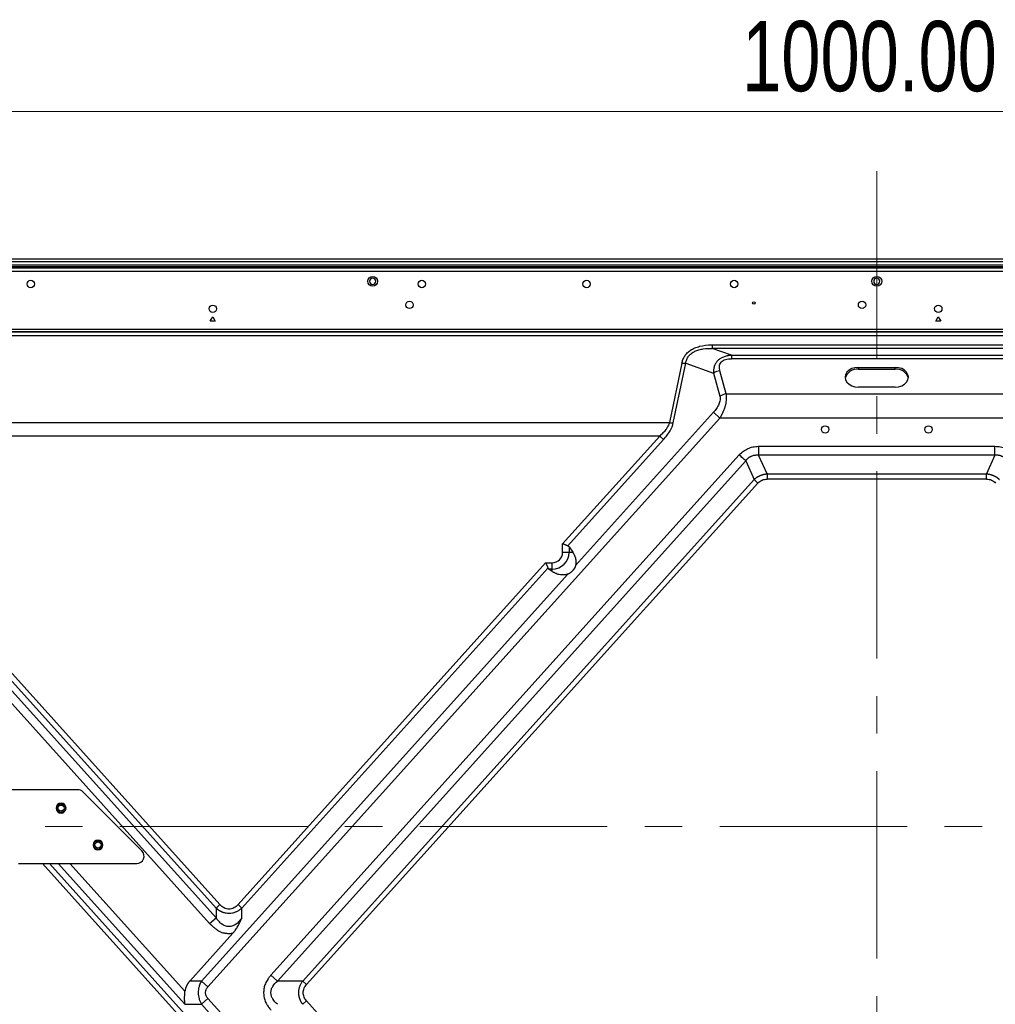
# Model space of a CAD drawing. Header units: millimetres. Extents: x 0 to 1118, y 0 to 864.
# Tile 110 of 256: x 805 to 871, y 467 to 534. Entities that reach past the tile are written whole.
import ezdxf

# ---------------------------------------------------------------- set-up
doc = ezdxf.new("R2010")
doc.units = ezdxf.units.MM
doc.linetypes.add('CENTERX2', pattern=[20.32, 12.7, -2.54, 2.54, -2.54])
doc.styles.add('SLDTEXTSTYLE5', font='TXT', dxfattribs={"width": 0.75})
doc.dimstyles.new('SLDDIMSTYLE3', dxfattribs={"dimtxt": 4.7625, "dimasz": 3.556, "dimexe": 0, "dimexo": 0.0625, "dimgap": 1.190625, "dimtad": 1, "dimlfac": 6, "dimrnd": 1e-09, "dimzin": 4, "dimdsep": 46, "dimtxsty": 'SLDTEXTSTYLE5', "dimsah": 1, "dimcen": 0.09, "dimadec": 0, "dimazin": 1, "dimtfac": 1, "dimtofl": 0, "dimtmove": 0, "dimatfit": 3, "dimfxl": 1, "dimfrac": 2, "dimtolj": 1, "dimtzin": 12, "dimarcsym": 0})

# ---------------------------------------------------------------- blocks, each defined once
blk = doc.blocks.new('_D_12')
at = {"color": 7, "linetype": 'Continuous', "lineweight": 0}
for p, q in [((779.402, 480.528), (779.402, 528.969)), ((946.068, 480.528), (946.068, 528.969)), ((946.068, 527.969), (779.402, 527.969))]:
    blk.add_line(p, q, dxfattribs=at)
at = {"color": 7, "linetype": 'Continuous', "lineweight": 18}
for points in [[(779.402, 527.969), (782.958, 527.588), (782.958, 528.35)], [(946.068, 527.969), (942.512, 528.35), (942.512, 527.588)]]:
    blk.add_solid(points, dxfattribs=at)
at = {"color": 7, "linetype": 'Continuous', "lineweight": 18, "insert": (853.605, 534.108), "char_height": 4.7625, "attachment_point": 1, "style": 'SLDTEXTSTYLE5'}
blk.add_mtext('1000.00', dxfattribs=at)

msp = doc.modelspace()

# ---------------------------------------------------------------- linework, layer by layer
at = {"color": 7, "linetype": 'CENTERX2', "lineweight": 18}
for p, q in [((862.7349, 523.9245), (862.7349, 297.2508)), ((946.0682, 479.5276), (779.4016, 479.5276))]:
    msp.add_line(p, q, dxfattribs=at)
at = {"color": 7, "linetype": 'Continuous', "lineweight": 25}
for p, q in [((1043.2722, 517.9693), (682.1976, 517.9693)), ((682.1976, 517.8026), (1043.2722, 517.8026)), ((680.5016, 517.386), (1044.9682, 517.386)), ((1044.9682, 517.136), (680.5016, 517.136)), ((1043.2722, 517.5526), (682.1976, 517.5526)), ((682.1976, 517.4693), (1043.2722, 517.4693)), ((817.5682, 513.7776), (817.7349, 514.0663)), ((817.9016, 513.7776), (817.5682, 513.7776)), ((817.7349, 514.0663), (817.9016, 513.7776)), ((866.7349, 513.7776), (866.9016, 514.0663)), ((867.0682, 513.7776), (866.7349, 513.7776)), ((866.9016, 514.0663), (867.0682, 513.7776)), ((696.0711, 513.2358), (1029.3987, 513.2358)), ((696.1352, 513.0384), (1029.3265, 513.0384)), ((1029.2799, 513.0541), (696.1897, 513.0541)), ((1029.3346, 512.7743), (696.1352, 512.7743)), ((851.575, 512.1632), (873.8948, 512.1632)), ((851.575, 512.1632), (851.575, 511.9217)), ((852.8786, 511.4556), (851.575, 511.9217)), ((873.8948, 511.9217), (851.575, 511.9217)), ((852.8786, 511.4556), (852.8786, 511.2204)), ((852.8786, 511.4556), (872.5912, 511.4556)), ((872.5912, 511.2205), (852.8786, 511.2205)), ((849.5269, 510.9322), (848.6814, 506.8993)), ((848.9441, 506.8911), (849.7896, 510.924)), ((849.7896, 510.924), (851.6697, 510.2517)), ((852.536, 508.8423), (852.1076, 510.4054)), ((861.4849, 510.6409), (863.9849, 510.6409)), ((861.4849, 510.6409), (861.4849, 510.5094)), ((861.4849, 510.5094), (863.9849, 510.5094)), ((863.9849, 510.5094), (863.9849, 510.6409)), ((851.6697, 510.2517), (852.0981, 508.6886)), ((863.9849, 509.2973), (861.4849, 509.2973)), ((852.536, 508.8423), (872.9338, 508.8423)), ((817.4117, 468.6706), (852.1023, 507.1984)), ((842.3212, 497.216), (851.6644, 507.5927)), ((852.1023, 507.1984), (851.6644, 507.5927)), ((873.3675, 507.1984), (852.1023, 507.1984)), ((788.9884, 506.8993), (848.6814, 506.8993)), ((848.0247, 505.9859), (789.6451, 505.9859)), ((848.0247, 505.9859), (841.4462, 498.6798)), ((848.2874, 505.7494), (841.7998, 498.5441)), ((848.2874, 505.7494), (848.0247, 505.9859)), ((854.727, 505.2895), (854.727, 504.7002)), ((854.727, 505.2895), (870.7428, 505.2895)), ((870.7428, 504.7002), (870.7428, 505.2895)), ((853.4133, 504.7046), (821.6782, 469.4592)), ((853.8512, 504.3103), (822.1161, 469.0649)), ((853.8512, 504.3103), (854.4194, 503.0341)), ((855.2952, 503.4241), (854.727, 504.7002)), ((870.7428, 504.7002), (854.727, 504.7002)), ((870.7428, 504.7002), (870.1746, 503.4241)), ((823.8333, 469.0649), (854.4194, 503.0341)), ((854.6821, 502.7976), (854.4194, 503.0341)), ((855.2952, 503.4241), (870.1746, 503.4241)), ((855.2952, 503.4241), (855.2952, 503.0705)), ((870.1746, 503.0705), (855.2952, 503.0705)), ((870.1746, 503.0705), (870.1746, 503.4241)), ((824.0961, 468.8283), (854.6821, 502.7976)), ((841.4462, 498.111), (841.4462, 498.6798)), ((841.8792, 498.4776), (842.1273, 498.111)), ((841.8792, 498.4776), (841.8792, 498.111)), ((841.4462, 498.111), (841.8792, 498.111)), ((841.8792, 498.111), (842.1273, 498.111)), ((795.7913, 497.117), (817.5212, 472.9556)), ((817.9591, 474.0117), (797.2188, 497.0461)), ((818.2218, 474.2483), (797.3763, 497.3996)), ((840.2935, 497.3996), (819.448, 474.2483)), ((840.451, 497.0461), (819.7107, 474.0117)), ((840.2935, 497.3996), (840.7349, 497.3996)), ((840.7349, 496.8155), (840.5188, 496.9666)), ((840.7349, 496.9666), (840.5188, 496.9666)), ((840.7349, 496.9666), (840.7349, 497.3996)), ((840.7349, 496.8155), (840.7349, 496.9666)), ((796.8706, 496.7711), (817.9591, 473.3499)), ((816.9738, 469.0649), (841.7907, 496.6269)), ((808.5837, 482.0276), (800.4016, 482.0276)), ((812.9372, 477.8812), (808.9372, 481.8812)), ((804.5682, 477.0276), (812.5837, 477.0276)), ((817.9591, 474.0117), (818.2219, 474.2483)), ((817.9591, 474.0117), (817.9591, 473.3499)), ((819.448, 474.2483), (819.7107, 474.0117)), ((819.7107, 473.3499), (819.7107, 474.0117)), ((817.5212, 472.9556), (817.9591, 473.3499)), ((819.1037, 472.311), (816.1809, 469.0649)), ((816.9738, 469.0649), (816.1809, 469.0649)), ((816.9738, 469.0649), (817.4117, 468.6706)), ((821.6782, 469.4592), (822.1161, 469.0649)), ((823.8333, 469.0649), (822.1161, 469.0649)), ((823.8333, 469.0649), (824.0961, 468.8283)), ((817.4117, 467.882), (816.9738, 467.4877)), ((823.2535, 461.394), (817.4117, 467.882)), ((824.0961, 467.7243), (823.8333, 467.4877)), ((825.0434, 466.6722), (824.0961, 467.7243)), ((815.8524, 467.4877), (816.9738, 467.4877)), ((822.8156, 460.9998), (816.9738, 467.4877))]:
    msp.add_line(p, q, dxfattribs=at)
at = {"color": 8, "linetype": 'Continuous', "lineweight": 25}
for p, q in [((806.191, 477.0276), (820.8356, 460.7632)), ((806.6668, 477.0276), (821.0983, 460.9998)), ((815.8524, 467.4877), (807.2626, 477.0276)), ((815.8525, 468.3682), (808.0556, 477.0276))]:
    msp.add_line(p, q, dxfattribs=at)
at = {"color": 7, "linetype": 'Continuous', "lineweight": 25, "flags": 128}
for points in [[(861.4849, 510.6409), (861.2541, 510.618), (861.0391, 510.5509), (860.8544, 510.4441), (860.7127, 510.305), (860.6236, 510.143), (860.5932, 509.9691), (860.6236, 509.7952), (860.7127, 509.6332), (860.8544, 509.4941), (861.0391, 509.3873), (861.2541, 509.3202), (861.4849, 509.2973)], [(863.9849, 509.2973), (864.2157, 509.3202), (864.4307, 509.3873), (864.6154, 509.4941), (864.7571, 509.6332), (864.8462, 509.7952), (864.8766, 509.9691), (864.8462, 510.143), (864.7571, 510.305), (864.6154, 510.4441), (864.4307, 510.5509), (864.2157, 510.618), (863.9849, 510.6409)]]:
    msp.add_lwpolyline(points, dxfattribs=at)
at = {"color": 7, "linetype": 'Continuous', "lineweight": 25}
for centre, radius in [((805.4016, 516.286), 0.25), ((828.5682, 516.4693), 0.3333), ((831.9016, 516.286), 0.25), ((843.0682, 516.286), 0.25), ((853.0682, 516.286), 0.25), ((862.7349, 516.4693), 0.3333), ((831.0682, 514.8693), 0.25), ((854.4016, 515.0026), 0.0833), ((861.7349, 514.8693), 0.25), ((817.7349, 514.611), 0.25), ((866.9016, 514.611), 0.25), ((859.2349, 506.436), 0.25), ((866.2349, 506.436), 0.25), ((807.4572, 480.7776), 0.2917), ((807.4572, 480.7776), 0.2083), ((809.9572, 478.2776), 0.2917), ((809.9572, 478.2776), 0.2083)]:
    msp.add_circle(centre, radius, dxfattribs=at)
for centre, radius, start, end in [((828.5682, 516.4693), 0.2083, 0, 180), ((828.5682, 516.4693), 0.2083, 180, 0), ((862.7349, 516.4693), 0.2083, 0, 180), ((862.7349, 516.4693), 0.2083, 180, 0), ((849.6868, 511.8396), 0.9214, 260.003766, 276.406039), ((852.2999, 509.1567), 1.2634, 98.75469, 119.922347), ((861.3947, 509.6887), 0.8256, 83.73153, 164.928736), ((864.075, 509.6887), 0.8256, 15.071264, 96.26847), ((852.7283, 507.5936), 1.2634, 98.756109, 119.922361), ((840.7349, 498.111), 1.1443, 270, 360), ((840.7349, 498.111), 0.7113, 270, 0), ((808.5837, 481.5276), 0.5, 45, 90), ((807.4572, 480.7776), 0.3333, 0, 180), ((807.4572, 480.7776), 0.3333, 180, 0), ((809.9572, 478.2776), 0.3333, 0, 180), ((809.9572, 478.2776), 0.3333, 180, 0), ((812.5837, 477.5276), 0.5, 270, 45)]:
    msp.add_arc(centre, radius, start, end, dxfattribs=at)
for points, knots in [([(849.5269, 510.9322), (849.5441, 511.0145), (849.592, 511.1755), (849.7108, 511.4065), (849.8828, 511.6201), (850.1101, 511.8066), (850.3874, 511.9573), (850.6083, 512.0334), (850.9701, 512.1275), (851.2521, 512.1632), (851.575, 512.1632)], [0, 0, 0, 0, 0.125, 0.25, 0.375, 0.5, 0.625, 0.75, 0.75, 1, 1, 1, 1]), ([(849.7896, 510.924), (849.8017, 511.0081), (849.8231, 511.091), (849.8873, 511.2496), (849.9301, 511.3254), (850.0369, 511.4649), (850.1008, 511.5285), (850.2453, 511.6405), (850.3259, 511.6888), (850.4976, 511.7702), (850.5888, 511.8034), (850.7771, 511.8565), (850.8742, 511.8765), (851.1698, 511.9202), (851.3724, 511.928), (851.575, 511.9217)], [0, 0, 0, 0, 0.125, 0.125, 0.25, 0.25, 0.375, 0.375, 0.5, 0.5, 0.625, 0.625, 0.75, 0.75, 1, 1, 1, 1]), ([(852.8786, 511.4556), (852.8585, 511.4541), (852.8195, 511.4511), (852.7634, 511.4451), (852.7118, 511.4383), (852.6648, 511.4308), (852.6222, 511.4231), (852.5502, 511.4083), (852.4537, 511.3833), (852.3354, 511.3419), (852.2297, 511.2941), (852.1022, 511.2213), (851.9626, 511.1111), (851.8285, 510.9473), (851.7498, 510.7881), (851.7045, 510.643), (851.6849, 510.5445), (851.6744, 510.4582), (851.6695, 510.3914), (851.6676, 510.3215), (851.669, 510.2749), (851.6697, 510.2517)], [0, 0, 0, 0, 0.0280725, 0.0542529, 0.0785089, 0.1008111, 0.1211309, 0.1394357, 0.2048261, 0.2631455, 0.3209637, 0.3757856, 0.4840041, 0.5949921, 0.7151353, 0.7766209, 0.8493295, 0.883323, 0.9224651, 0.9613853, 1, 1, 1, 1]), ([(852.1076, 510.4054), (852.0794, 510.5084), (852.0645, 510.6126), (852.0785, 510.764), (852.0893, 510.8135), (852.1265, 510.9078), (852.153, 510.9526), (852.2229, 511.0332), (852.2663, 511.069), (852.3667, 511.1285), (852.4235, 511.1524), (852.5449, 511.1886), (852.6094, 511.2011), (852.742, 511.217), (852.81, 511.2204), (852.8786, 511.2204)], [0, 0, 0, 0, 0.25, 0.25, 0.375, 0.375, 0.5, 0.5, 0.625, 0.625, 0.75, 0.75, 0.875, 0.875, 1, 1, 1, 1]), ([(852.0981, 508.6886), (852.1199, 508.609), (852.1257, 508.5207), (852.1033, 508.3356), (852.0754, 508.2391), (851.993, 508.0472), (851.9388, 507.952), (851.813, 507.7675), (851.7414, 507.6782), (851.6644, 507.5927)], [0, 0, 0, 0, 0.25, 0.25, 0.5, 0.5, 0.75, 0.75, 1, 1, 1, 1]), ([(852.1023, 507.1984), (852.114, 507.2181), (852.137, 507.2568), (852.1698, 507.3145), (852.2005, 507.3704), (852.2291, 507.4246), (852.2557, 507.4768), (852.2803, 507.527), (852.303, 507.5752), (852.3239, 507.6212), (852.3702, 507.727), (852.4323, 507.8872), (852.4964, 508.1027), (852.5381, 508.3046), (852.5546, 508.4591), (852.5583, 508.568), (852.5578, 508.6388), (852.5539, 508.7083), (852.547, 508.7765), (852.5397, 508.8203), (852.536, 508.8423)], [0, 0, 0, 0, 0.0365558, 0.071808, 0.10574, 0.138338, 0.1695894, 0.1994826, 0.2280018, 0.255131, 0.2808568, 0.4145368, 0.5348652, 0.6564193, 0.7711652, 0.8161951, 0.8616329, 0.9074415, 0.9535828, 1, 1, 1, 1]), ([(848.6814, 506.8993), (848.6601, 506.8182), (848.6266, 506.736), (848.5414, 506.5745), (848.4897, 506.4952), (848.3738, 506.3413), (848.3096, 506.2667), (848.1728, 506.1226), (848.1002, 506.053), (848.0247, 505.986)], [0, 0, 0, 0, 0.25, 0.25, 0.5, 0.5, 0.75, 0.75, 1, 1, 1, 1]), ([(848.2874, 505.7494), (848.4687, 505.9507), (848.6132, 506.1472), (848.8318, 506.5274), (848.9066, 506.7121), (848.9441, 506.8911)], [0, 0, 0, 0, 0.5, 0.5, 1, 1, 1, 1]), ([(853.4133, 504.7046), (853.5047, 504.8061), (853.6028, 504.8924), (853.7525, 505.0008), (853.8027, 505.0334), (853.9034, 505.0919), (854.0047, 505.1439), (854.1112, 505.1844), (854.222, 505.2201), (854.2799, 505.2356), (854.4606, 505.2743), (854.5904, 505.2895), (854.727, 505.2895)], [0, 0, 0, 0, 0.25, 0.25, 0.375, 0.375, 0.5, 0.625, 0.625, 0.75, 0.75, 1, 1, 1, 1]), ([(870.7428, 505.2895), (870.8771, 505.2895), (871.0052, 505.2752), (871.1858, 505.2368), (871.2439, 505.2213), (871.3563, 505.1851), (871.465, 505.1437), (871.5685, 505.0906), (871.6705, 505.0313), (871.721, 504.9985), (871.8703, 504.89), (871.9666, 504.8044), (872.0565, 504.7046)], [0, 0, 0, 0, 0.25, 0.25, 0.375, 0.375, 0.5, 0.625, 0.625, 0.75, 0.75, 1, 1, 1, 1]), ([(853.8512, 504.3103), (853.7939, 504.3619), (853.7252, 504.4237), (853.5754, 504.5586), (853.4944, 504.6316), (853.4133, 504.7046)], [0, 0, 0, 0, 0.5, 0.5, 1, 1, 1, 1]), ([(853.8512, 504.3103), (853.8598, 504.3217), (853.877, 504.3444), (853.9043, 504.3772), (853.9326, 504.4088), (853.962, 504.4391), (853.9925, 504.468), (854.0241, 504.4956), (854.0568, 504.5216), (854.0904, 504.5461), (854.1251, 504.569), (854.1607, 504.5902), (854.1972, 504.6098), (854.2576, 504.6387), (854.345, 504.6709), (854.4513, 504.6936), (854.5493, 504.7036), (854.638, 504.7061), (854.6972, 504.7022), (854.727, 504.7002)], [0, 0, 0, 0, 0.0426879, 0.0851491, 0.1273845, 0.1694009, 0.2112119, 0.2528368, 0.2942992, 0.3356218, 0.3768291, 0.4179488, 0.4590099, 0.5000429, 0.6173383, 0.7353458, 0.8227362, 0.9109092, 1, 1, 1, 1]), ([(870.7428, 504.7002), (870.7567, 504.7014), (870.7845, 504.7038), (870.8262, 504.7055), (870.8678, 504.7056), (870.9091, 504.7042), (870.9502, 504.701), (870.9909, 504.6962), (871.0313, 504.6896), (871.0712, 504.6814), (871.1106, 504.6714), (871.1834, 504.6494), (871.2869, 504.6058), (871.3843, 504.5445), (871.4614, 504.4833), (871.52, 504.4286), (871.5759, 504.3663), (871.6065, 504.3261), (871.6186, 504.3103)], [0, 0, 0, 0, 0.0418091, 0.0833973, 0.1247655, 0.1659202, 0.2068741, 0.2476454, 0.2882556, 0.3287254, 0.3690776, 0.4093381, 0.5552547, 0.7016969, 0.7505459, 0.8486596, 0.9405819, 1, 1, 1, 1]), ([(854.4194, 503.0341), (854.4313, 503.0456), (854.4551, 503.0684), (854.4922, 503.101), (854.5303, 503.1323), (854.5693, 503.1621), (854.6093, 503.1904), (854.6502, 503.2172), (854.6919, 503.2424), (854.7344, 503.2661), (854.7777, 503.2883), (854.8218, 503.3089), (854.8666, 503.3279), (854.9121, 503.3452), (854.9581, 503.361), (855.0048, 503.3751), (855.0521, 503.3875), (855.0998, 503.3983), (855.1481, 503.4073), (855.1967, 503.4147), (855.2458, 503.4205), (855.2787, 503.4229), (855.2952, 503.4241)], [0, 0, 0, 0, 0.0506853, 0.1011573, 0.151439, 0.2015535, 0.2515239, 0.301374, 0.3511273, 0.4008077, 0.4504391, 0.5000456, 0.5496511, 0.5992798, 0.6489556, 0.6987025, 0.7485442, 0.7985047, 0.8486072, 0.8988753, 0.9493319, 1, 1, 1, 1]), ([(854.6821, 502.7976), (854.7598, 502.8838), (854.854, 502.9541), (855.0639, 503.0475), (855.1791, 503.0705), (855.2952, 503.0705)], [0, 0, 0, 0, 0.5, 0.5, 1, 1, 1, 1]), ([(870.1746, 503.4241), (870.1911, 503.4229), (870.224, 503.4205), (870.2731, 503.4147), (870.3218, 503.4073), (870.37, 503.3982), (870.4178, 503.3875), (870.465, 503.375), (870.5117, 503.3609), (870.5578, 503.3452), (870.6033, 503.3278), (870.6481, 503.3088), (870.6921, 503.2883), (870.7355, 503.2661), (870.778, 503.2424), (870.8197, 503.2171), (870.8606, 503.1903), (870.9005, 503.162), (870.9395, 503.1323), (870.9776, 503.101), (871.0147, 503.0684), (871.0385, 503.0456), (871.0504, 503.0341)], [0, 0, 0, 0, 0.0506851, 0.101157, 0.1514386, 0.2015529, 0.2515233, 0.3013733, 0.3511266, 0.4008069, 0.4504383, 0.5000448, 0.5496503, 0.599279, 0.6489549, 0.6987018, 0.7485436, 0.7985041, 0.8486068, 0.898875, 0.9493318, 1, 1, 1, 1]), ([(870.1746, 503.0705), (870.2907, 503.0705), (870.406, 503.0475), (870.6158, 502.9541), (870.71, 502.8838), (870.7877, 502.7976)], [0, 0, 0, 0, 0.5, 0.5, 1, 1, 1, 1]), ([(841.7998, 498.5441), (841.7936, 498.5465), (841.7812, 498.5512), (841.761, 498.559), (841.7395, 498.5673), (841.7164, 498.5761), (841.6918, 498.5856), (841.6657, 498.5956), (841.6333, 498.608), (841.593, 498.6235), (841.5479, 498.6408), (841.4983, 498.6598), (841.4654, 498.6725), (841.4462, 498.6798)], [0, 0, 0, 0, 0.0639928, 0.1301588, 0.1985078, 0.2690485, 0.341789, 0.4167366, 0.4938979, 0.6129197, 0.7458056, 0.8518079, 1, 1, 1, 1]), ([(841.8792, 498.4776), (841.8755, 498.4828), (841.8682, 498.4931), (841.8559, 498.5068), (841.843, 498.5188), (841.8293, 498.529), (841.8151, 498.5376), (841.8048, 498.542), (841.7998, 498.5441)], [0, 0, 0, 0, 0.1823073, 0.3575758, 0.5263431, 0.6892116, 0.8468511, 1, 1, 1, 1]), ([(842.1273, 498.111), (842.1352, 498.0991), (842.1509, 498.0755), (842.173, 498.0392), (842.1939, 498.0026), (842.2135, 497.9656), (842.2318, 497.9282), (842.2594, 497.867), (842.2919, 497.7811), (842.3226, 497.6682), (842.3416, 497.5552), (842.3475, 497.4599), (842.3458, 497.3839), (842.3411, 497.3273), (842.3334, 497.2716), (842.3252, 497.2344), (842.3212, 497.216)], [0, 0, 0, 0, 0.0494214, 0.0982507, 0.1465128, 0.1942338, 0.2414405, 0.2881607, 0.4205879, 0.5475508, 0.6683092, 0.7827083, 0.839357, 0.894313, 0.9477852, 1, 1, 1, 1]), ([(840.2935, 497.3996), (840.2981, 497.3894), (840.3066, 497.3703), (840.3184, 497.3437), (840.3285, 497.3211), (840.3421, 497.2906), (840.3589, 497.2527), (840.38, 497.2055), (840.3999, 497.1607), (840.4189, 497.1179), (840.436, 497.0797), (840.4461, 497.0571), (840.451, 497.0461)], [0, 0, 0, 0, 0.0793334, 0.1483562, 0.2070675, 0.2554668, 0.388739, 0.507932, 0.6413352, 0.7677796, 0.887315, 1, 1, 1, 1]), ([(840.451, 497.0461), (840.4534, 497.041), (840.4583, 497.0308), (840.4674, 497.0166), (840.478, 497.0029), (840.4901, 496.99), (840.5036, 496.9777), (840.5137, 496.9704), (840.5188, 496.9666)], [0, 0, 0, 0, 0.15419547, 0.31272131, 0.47610482, 0.64482775, 0.81932762, 1, 1, 1, 1]), ([(842.3212, 497.216), (842.3192, 497.208), (842.3152, 497.192), (842.3078, 497.1676), (842.2992, 497.143), (842.2895, 497.1182), (842.2785, 497.0931), (842.2662, 497.0679), (842.2527, 497.0426), (842.2379, 497.0171), (842.2218, 496.9915), (842.2043, 496.9659), (842.1855, 496.9401), (842.1654, 496.9142), (842.144, 496.8882), (842.114, 496.854), (842.0755, 496.8135), (842.0282, 496.7693), (841.9807, 496.7304), (841.933, 496.6968), (841.8853, 496.6684), (841.8377, 496.6446), (841.8063, 496.6328), (841.7907, 496.6269)], [0, 0, 0, 0, 0.0324061, 0.0649591, 0.0977596, 0.1309056, 0.1644923, 0.1986112, 0.2333495, 0.2687898, 0.3050101, 0.3420833, 0.3800774, 0.4190557, 0.4590766, 0.5001945, 0.5811901, 0.6580456, 0.7312506, 0.8013709, 0.8690499, 0.9350024, 1, 1, 1, 1]), ([(841.7907, 496.6269), (841.7798, 496.6232), (841.7577, 496.6157), (841.7244, 496.6062), (841.6906, 496.5978), (841.6564, 496.5906), (841.6216, 496.5846), (841.5863, 496.5799), (841.5186, 496.5732), (841.4176, 496.5715), (841.2836, 496.5854), (841.1474, 496.6154), (841.033, 496.6547), (840.941, 496.6949), (840.8703, 496.7308), (840.8012, 496.7707), (840.7571, 496.8005), (840.7349, 496.8155)], [0, 0, 0, 0, 0.0266933, 0.0538255, 0.0814436, 0.1095923, 0.1383137, 0.1676475, 0.1976308, 0.3089586, 0.427079, 0.5568277, 0.6926899, 0.7680964, 0.8443612, 0.9216192, 1, 1, 1, 1]), ([(817.9591, 474.0117), (817.9733, 473.9994), (818.0012, 473.9753), (818.0439, 473.9414), (818.0864, 473.9098), (818.1286, 473.8807), (818.1703, 473.8539), (818.2113, 473.8293), (818.2517, 473.807), (818.2911, 473.7869), (818.3296, 473.7688), (818.3669, 473.7526), (818.4658, 473.7131), (818.6278, 473.6678), (818.8544, 473.6506), (819.0776, 473.6749), (819.2473, 473.7275), (819.3705, 473.7823), (819.451, 473.8242), (819.5358, 473.8761), (819.6241, 473.9384), (819.6811, 473.9867), (819.7107, 474.0117)], [0, 0, 0, 0, 0.0292159, 0.0575765, 0.0850646, 0.1116692, 0.1373833, 0.1621991, 0.1860971, 0.2090609, 0.2310807, 0.2521511, 0.2722688, 0.3964602, 0.5110908, 0.6224836, 0.7425898, 0.7849215, 0.8319301, 0.8835313, 0.9395901, 1, 1, 1, 1]), ([(819.4479, 474.2483), (819.3665, 474.1579), (819.2733, 474.0793), (819.1175, 473.9955), (819.0629, 473.9733), (818.9506, 473.9432), (818.8928, 473.9353), (818.7772, 473.9353), (818.7194, 473.9431), (818.607, 473.9732), (818.5524, 473.9954), (818.3965, 474.0793), (818.3033, 474.1579), (818.2219, 474.2483)], [0, 0, 0, 0, 0.25, 0.25, 0.375, 0.375, 0.5, 0.5, 0.625, 0.625, 0.75, 0.75, 1, 1, 1, 1]), ([(817.5212, 472.9556), (817.5461, 472.9319), (817.5958, 472.8847), (817.6716, 472.8157), (817.7483, 472.7485), (817.8261, 472.6834), (817.9052, 472.6205), (817.984, 472.5618), (818.0738, 472.4987), (818.1905, 472.4267), (818.3377, 472.3573), (818.4831, 472.3217), (818.5982, 472.3054), (818.6924, 472.2967), (818.7892, 472.292), (818.893, 472.2924), (818.9982, 472.298), (819.0683, 472.3066), (819.1037, 472.311)], [0, 0, 0, 0, 0.0576945, 0.1149873, 0.1719354, 0.2286216, 0.2851126, 0.3414755, 0.3934535, 0.469217, 0.5712878, 0.6648898, 0.719017, 0.7662341, 0.8234534, 0.8814403, 0.9402626, 1, 1, 1, 1]), ([(819.7107, 473.3499), (819.6555, 473.2675), (819.5961, 473.1893), (819.4676, 473.0463), (819.3986, 472.9814), (819.2507, 472.8714), (819.1718, 472.8265), (819.007, 472.7649), (818.9211, 472.7484), (818.749, 472.7484), (818.663, 472.7648), (818.4982, 472.8264), (818.4193, 472.8713), (818.2713, 472.9813), (818.2023, 473.0462), (818.0737, 473.1893), (818.0143, 473.2675), (817.9591, 473.3499)], [0, 0, 0, 0, 0.125, 0.125, 0.25, 0.25, 0.375, 0.375, 0.5, 0.5, 0.625, 0.625, 0.75, 0.75, 0.875, 0.875, 1, 1, 1, 1]), ([(819.1037, 472.311), (819.1141, 472.3228), (819.1351, 472.3463), (819.1655, 472.3822), (819.1952, 472.4187), (819.224, 472.4556), (819.2521, 472.4929), (819.2991, 472.5576), (819.3628, 472.6523), (819.467, 472.8255), (819.5605, 473.0072), (819.6478, 473.1985), (819.6891, 473.2979), (819.7107, 473.3499)], [0, 0, 0, 0, 0.038103, 0.07614491, 0.11411878, 0.15202222, 0.18985536, 0.22762063, 0.34674005, 0.4684819, 0.72537065, 0.85626132, 1, 1, 1, 1]), ([(816.1809, 469.0649), (816.1688, 469.0512), (816.1449, 469.0241), (816.1111, 468.9823), (816.0792, 468.9402), (816.0494, 468.8976), (816.0217, 468.8547), (815.996, 468.8114), (815.9724, 468.7678), (815.9508, 468.724), (815.9313, 468.68), (815.9139, 468.6357), (815.8985, 468.5913), (815.8851, 468.5468), (815.8738, 468.5022), (815.8646, 468.4576), (815.8573, 468.413), (815.8541, 468.3831), (815.8525, 468.3682)], [0, 0, 0, 0, 0.0697764, 0.1383412, 0.2057382, 0.2720138, 0.3372165, 0.4013974, 0.4646101, 0.5269106, 0.5883575, 0.6490117, 0.7089366, 0.7681982, 0.8268642, 0.8850049, 0.9426923, 1, 1, 1, 1]), ([(816.9738, 469.0649), (816.9648, 469.0501), (816.9472, 469.021), (816.9227, 468.9766), (816.9002, 468.9326), (816.8796, 468.889), (816.8609, 468.8458), (816.844, 468.8032), (816.8288, 468.7614), (816.8153, 468.7204), (816.7871, 468.626), (816.756, 468.4773), (816.7433, 468.2721), (816.7581, 468.0678), (816.794, 467.9006), (816.8366, 467.7688), (816.8746, 467.674), (816.9199, 467.5791), (816.9552, 467.5192), (816.9738, 467.4877)], [0, 0, 0, 0, 0.0314288, 0.0621359, 0.0920959, 0.121292, 0.149715, 0.1773533, 0.2041793, 0.2301715, 0.2553174, 0.3819075, 0.5025853, 0.6232175, 0.7486978, 0.8091607, 0.8733417, 0.9334974, 1, 1, 1, 1]), ([(821.6782, 469.4592), (821.6625, 469.4408), (821.6311, 469.404), (821.5855, 469.3473), (821.5411, 469.2892), (821.4982, 469.2295), (821.442, 469.1462), (821.3728, 469.0316), (821.3012, 468.886), (821.247, 468.7383), (821.1987, 468.5485), (821.1741, 468.3064), (821.1892, 468.0584), (821.2319, 467.8581), (821.2826, 467.7048), (821.3416, 467.5774), (821.3975, 467.4766), (821.4519, 467.3884), (821.5178, 467.2927), (821.5963, 467.1898), (821.6512, 467.1252), (821.6782, 467.0934)], [0, 0, 0, 0, 0.0275771, 0.0552808, 0.0831123, 0.1110789, 0.1391911, 0.1979023, 0.2639015, 0.3242289, 0.3772947, 0.4872557, 0.6006451, 0.659622, 0.7207421, 0.7847366, 0.8196904, 0.8523127, 0.9031416, 0.9523524, 1, 1, 1, 1]), ([(822.1161, 467.4877), (821.9895, 467.5941), (821.8791, 467.7145), (821.7612, 467.9147), (821.7299, 467.9847), (821.6875, 468.1285), (821.6764, 468.2024), (821.6764, 468.3503), (821.6875, 468.4242), (821.7299, 468.568), (821.7612, 468.6379), (821.8792, 468.8381), (821.9895, 468.9585), (822.1161, 469.0649)], [0, 0, 0, 0, 0.25, 0.25, 0.375, 0.375, 0.5, 0.5, 0.625, 0.625, 0.75, 0.75, 1, 1, 1, 1]), ([(823.8333, 467.4877), (823.8233, 467.5018), (823.8033, 467.5297), (823.7753, 467.5726), (823.7489, 467.6158), (823.7243, 467.6595), (823.7014, 467.7034), (823.6803, 467.7477), (823.661, 467.7923), (823.6434, 467.8371), (823.6276, 467.8821), (823.6135, 467.9272), (823.6011, 467.9724), (823.5905, 468.0177), (823.5816, 468.0631), (823.5745, 468.1085), (823.5691, 468.1538), (823.5654, 468.1991), (823.5634, 468.2442), (823.5631, 468.3042), (823.5668, 468.3792), (823.5777, 468.4687), (823.595, 468.5578), (823.6188, 468.646), (823.649, 468.7331), (823.6855, 468.819), (823.7285, 468.9031), (823.7773, 468.9858), (823.8145, 469.0384), (823.8333, 469.0649)], [0, 0, 0, 0, 0.0306551, 0.0609433, 0.0908775, 0.1204714, 0.1497387, 0.1786939, 0.2073519, 0.2357281, 0.2638381, 0.2916984, 0.3193256, 0.3467367, 0.3739495, 0.4009817, 0.4278517, 0.4545781, 0.4811798, 0.5076759, 0.5605554, 0.6136011, 0.6669416, 0.720703, 0.7750087, 0.8299783, 0.8857271, 0.9423659, 1, 1, 1, 1]), ([(815.8524, 467.4877), (815.8504, 467.5031), (815.8465, 467.5333), (815.8417, 467.5785), (815.8378, 467.6225), (815.8348, 467.6651), (815.8324, 467.7063), (815.8306, 467.7459), (815.8293, 467.784), (815.8285, 467.8203), (815.8281, 467.855), (815.828, 467.8878), (815.8282, 467.9415), (815.8297, 468.0156), (815.8336, 468.1098), (815.8389, 468.1999), (815.8452, 468.2856), (815.8501, 468.3412), (815.8525, 468.3682)], [0, 0, 0, 0, 0.057503, 0.1127443, 0.1657239, 0.2164419, 0.2648983, 0.3110931, 0.3550264, 0.3966983, 0.4361089, 0.4732583, 0.5081465, 0.6170873, 0.7207362, 0.8190995, 0.9121845, 1, 1, 1, 1]), ([(817.4117, 467.882), (817.3605, 467.9388), (817.3185, 468.0015), (817.2608, 468.1349), (817.2454, 468.2056), (817.2454, 468.3471), (817.2608, 468.4178), (817.3185, 468.5511), (817.3605, 468.6138), (817.4117, 468.6706)], [0, 0, 0, 0, 0.25, 0.25, 0.5, 0.5, 0.75, 0.75, 1, 1, 1, 1]), ([(824.0961, 467.7243), (824.0262, 467.8019), (823.9674, 467.8886), (823.8857, 468.0754), (823.8633, 468.1758), (823.8633, 468.377), (823.8857, 468.4773), (823.9674, 468.6641), (824.0262, 468.7507), (824.0961, 468.8283)], [0, 0, 0, 0, 0.25, 0.25, 0.5, 0.5, 0.75, 0.75, 1, 1, 1, 1])]:
    msp.add_open_spline(points, degree=3, knots=knots, dxfattribs=at)
msp.add_open_spline([(848.6814, 506.8993), (848.7738, 506.884), (848.866, 506.8811), (848.9441, 506.8911)], degree=3, dxfattribs=at)

# ---------------------------------------------------------------- dimensions: what is measured, and where the dimension line sits
at = {"color": 7, "linetype": 'Continuous', "lineweight": 18}
dim = msp.add_linear_dim(base=(779.4016, 527.9693), p1=(946.0682, 479.5276), p2=(779.4016, 479.5276), dimstyle='SLDDIMSTYLE3', dxfattribs=at)
dim.commit()
dim.dimension.update_dxf_attribs({"geometry": '_D_12', "text_midpoint": (865.0394, 527.9693), "dimtype": 160})

doc.saveas('drawing.dxf')
